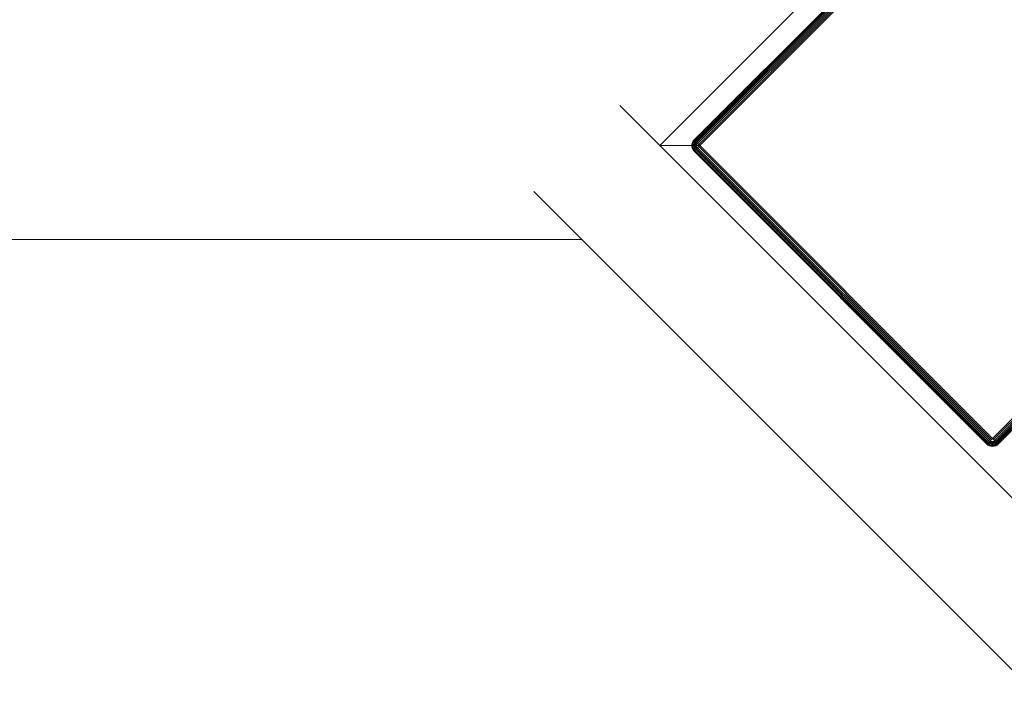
# Model space of a CAD drawing. Header units: millimetres. Extents: x -54833 to 17168, y -29122 to 68726.
# Tile 57 of 122: x -40649 to -40406, y 7687 to 7855. Entities that reach past the tile are written whole.
import ezdxf

# ---------------------------------------------------------------- set-up
doc = ezdxf.new("R2010")
doc.units = ezdxf.units.MM
for name, color, linetype, lineweight, true_color in [('Furniture-2', 7, 'Continuous', 9, 0xaaaaaa), ('Kohvikutool-1', 7, 'Continuous', 9, 0xaaaaaa), ('Surface Pattern-1', 7, 'Continuous', 9, 0x232323)]:
    doc.layers.add(name, color=color, linetype=linetype, lineweight=lineweight, true_color=true_color)

# ---------------------------------------------------------------- blocks, each defined once
blk = doc.blocks.new('MA_Kohvikultool - Kohvikutool_DWG-V80-1_ korruse plaan')
at = {"layer": 'Kohvikutool-1'}
for p, q in [((-165, 15), (-165, 465)), ((-159.97, 458), (-159.97, 22)), ((-159.86, 458), (-159.86, 22)), ((-159.67, 458), (-159.67, 22)), ((-159.41, 458), (-159.41, 22)), ((-159.09, 458), (-159.09, 22)), ((-158.74, 22), (-158.74, 458)), ((-158.36, 458), (-158.36, 22)), ((-158, 22), (-158, 458)), ((-55.75, 458), (-55.75, 22)), ((-55.39, 458), (-55.39, 22)), ((-55.01, 458), (-55.01, 22)), ((-54.66, 458), (-54.66, 22)), ((-54.34, 458), (-54.34, 22)), ((-54.08, 458), (-54.08, 22)), ((-53.89, 458), (-53.89, 22)), ((-53.78, 22), (-53.78, 458)), ((-158, 22), (-165, 15)), ((-165, 15), (-158, 22)), ((-160, 22), (-159.97, 21.64)), ((-159.97, 22), (-160, 22)), ((-160, 22), (-159.97, 21.64)), ((-159.93, 21.64), (-159.97, 22)), ((-159.86, 22), (-159.97, 22)), ((-159.83, 21.66), (-159.86, 22)), ((-159.67, 22), (-159.86, 22)), ((-159.65, 21.7), (-159.67, 22)), ((-159.41, 22), (-159.67, 22)), ((-159.39, 21.74), (-159.41, 22)), ((-159.09, 22), (-159.41, 22)), ((-159.08, 21.8), (-159.09, 22)), ((-158.74, 22), (-159.09, 22)), ((-158.74, 22), (-159.08, 21.8)), ((-158.36, 22), (-158.73, 21.93)), ((-158.36, 21.97), (-158, 22)), ((-55.75, 22), (-158, 22)), ((-158, 22), (-158, 21.64)), ((-55.75, 22), (-55.39, 22)), ((-55.72, 21.64), (-55.75, 22)), ((-55.39, 22), (-55.01, 22)), ((-55.01, 22), (-54.66, 22)), ((-55.01, 22), (-54.67, 21.8)), ((-54.66, 22), (-54.67, 21.8)), ((-54.66, 22), (-54.34, 22)), ((-54.34, 22), (-54.36, 21.74)), ((-54.34, 22), (-54.08, 22)), ((-54.08, 22), (-54.1, 21.7)), ((-54.08, 22), (-53.89, 22)), ((-53.89, 22), (-53.92, 21.66)), ((-53.89, 22), (-53.78, 22)), ((-53.78, 22), (-53.82, 21.64)), ((-53.78, 22), (-53.75, 22)), ((-53.78, 21.64), (-53.75, 22)), ((-53.75, 22), (-53.78, 21.64)), ((-159.93, 21.64), (-159.97, 21.64)), ((-159.97, 21.64), (-159.86, 21.26)), ((-159.97, 21.64), (-159.86, 21.26)), ((-159.83, 21.66), (-159.93, 21.64)), ((-159.93, 21.64), (-159.83, 21.28)), ((-159.83, 21.28), (-159.86, 21.26)), ((-159.86, 21.26), (-159.67, 20.91)), ((-159.86, 21.26), (-159.67, 20.91)), ((-159.65, 21.7), (-159.83, 21.66)), ((-159.73, 21.32), (-159.83, 21.66)), ((-159.73, 21.32), (-159.83, 21.28)), ((-159.83, 21.28), (-159.65, 20.92)), ((-159.56, 21.38), (-159.73, 21.32)), ((-159.56, 20.98), (-159.73, 21.32)), ((-159.65, 20.92), (-159.67, 20.91)), ((-159.67, 20.91), (-159.41, 20.59)), ((-159.67, 20.91), (-159.41, 20.59)), ((-159.39, 21.74), (-159.65, 21.7)), ((-159.56, 21.38), (-159.65, 21.7)), ((-159.56, 20.98), (-159.65, 20.92)), ((-159.65, 20.92), (-159.39, 20.61)), ((-159.31, 21.48), (-159.56, 21.38)), ((-159.4, 21.08), (-159.56, 21.38)), ((-159.4, 21.08), (-159.56, 20.98)), ((-159.31, 20.69), (-159.56, 20.98)), ((-159.39, 20.61), (-159.41, 20.59)), ((-159.41, 20.59), (-159.09, 20.33)), ((-159.41, 20.59), (-159.09, 20.33)), ((-159.18, 21.23), (-159.4, 21.08)), ((-159.18, 20.82), (-159.4, 21.08)), ((-159.08, 21.8), (-159.39, 21.74)), ((-159.31, 21.48), (-159.39, 21.74)), ((-159.31, 20.69), (-159.39, 20.61)), ((-159.39, 20.61), (-159.08, 20.35)), ((-159.02, 21.6), (-159.31, 21.48)), ((-159.18, 21.23), (-159.31, 21.48)), ((-159.18, 20.82), (-159.31, 20.69)), ((-159.02, 20.44), (-159.31, 20.69)), ((-158.92, 21.4), (-159.18, 21.23)), ((-159, 21), (-159.18, 21.23)), ((-159, 21), (-159.18, 20.82)), ((-158.92, 20.6), (-159.18, 20.82)), ((-159.08, 20.35), (-159.09, 20.33)), ((-159.09, 20.33), (-158.74, 20.14)), ((-159.09, 20.33), (-158.74, 20.14)), ((-158.72, 21.87), (-159.08, 21.8)), ((-159.02, 21.6), (-159.08, 21.8)), ((-159.02, 20.44), (-159.08, 20.35)), ((-159.08, 20.35), (-158.72, 20.17)), ((-158.72, 21.87), (-159.02, 21.6)), ((-158.68, 21.73), (-159.02, 21.6)), ((-158.92, 21.4), (-159.02, 21.6)), ((-158.92, 20.6), (-159.02, 20.44)), ((-158.68, 20.27), (-159.02, 20.44)), ((-158.77, 21.23), (-159, 21)), ((-158.77, 20.82), (-159, 21)), ((-158.68, 21.73), (-158.92, 21.4)), ((-158.62, 21.6), (-158.92, 21.4)), ((-158.77, 21.23), (-158.92, 21.4)), ((-158.77, 20.82), (-158.92, 20.6)), ((-158.62, 20.44), (-158.92, 20.6)), ((-158.62, 21.6), (-158.77, 21.23)), ((-158.52, 21.48), (-158.77, 21.23)), ((-158.6, 21.08), (-158.77, 21.23)), ((-158.6, 21.08), (-158.77, 20.82)), ((-158.52, 20.69), (-158.77, 20.82)), ((-158.72, 20.17), (-158.74, 20.14)), ((-158.74, 20.14), (-158.36, 20.03)), ((-158.74, 20.14), (-158.36, 20.03)), ((-158.68, 20.27), (-158.72, 20.17)), ((-158.72, 20.17), (-158.36, 20.07)), ((-158.62, 20.44), (-158.68, 20.27)), ((-158.34, 20.17), (-158.68, 20.27)), ((-158.52, 20.69), (-158.62, 20.44)), ((-158.3, 20.35), (-158.62, 20.44)), ((-158.52, 21.48), (-158.6, 21.08)), ((-158.4, 21.38), (-158.6, 21.08)), ((-158.4, 20.98), (-158.6, 21.08)), ((-158.4, 20.98), (-158.52, 20.69)), ((-158.26, 20.61), (-158.52, 20.69)), ((-158.4, 21.38), (-158.4, 20.98)), ((-158.27, 21.32), (-158.4, 20.98)), ((-158.2, 20.92), (-158.4, 20.98)), ((-158.36, 20.07), (-158.34, 20.17)), ((-158.36, 20.07), (-158, 20.03)), ((-158.36, 20.07), (-158.36, 20.03)), ((-158.36, 20.03), (-158, 20)), ((-158.36, 20.03), (-158, 20)), ((-158.34, 20.17), (-158.3, 20.35)), ((-158.34, 20.17), (-158, 20.14)), ((-158.3, 20.35), (-158.26, 20.61)), ((-158.3, 20.35), (-158, 20.33)), ((-158.2, 20.92), (-158.27, 21.32)), ((-158.26, 20.61), (-158.2, 20.92)), ((-158.26, 20.61), (-158, 20.59)), ((-158.2, 20.92), (-158.2, 21.3)), ((-158.2, 20.92), (-158, 20.91)), ((-158, 20.91), (-158.07, 21.27)), ((-55.75, 21.64), (-158, 21.64)), ((-158, 21.64), (-158, 21.26)), ((-55.75, 21.26), (-158, 21.26)), ((-158, 21.26), (-158, 20.91)), ((-55.75, 20.91), (-158, 20.91)), ((-158, 20.91), (-158, 20.59)), ((-55.75, 20.59), (-158, 20.59)), ((-158, 20.59), (-158, 20.33)), ((-55.75, 20.33), (-158, 20.33)), ((-158, 20.33), (-158, 20.14)), ((-158, 20.14), (-55.75, 20.14)), ((-158, 20.14), (-158, 20.03)), ((-158, 20.03), (-158, 20)), ((-55.75, 20.03), (-158, 20.03)), ((-158, 20), (-55.75, 20)), ((-55.75, 20), (-158, 20)), ((-55.68, 21.27), (-55.75, 21.64)), ((-55.75, 21.26), (-55.75, 20.91)), ((-55.75, 20.91), (-55.55, 20.92)), ((-55.75, 20.91), (-55.75, 20.59)), ((-55.75, 20.59), (-55.49, 20.61)), ((-55.75, 20.59), (-55.75, 20.33)), ((-55.75, 20.33), (-55.45, 20.35)), ((-55.75, 20.33), (-55.75, 20.14)), ((-55.75, 20.14), (-55.41, 20.17)), ((-55.75, 20.14), (-55.75, 20.03)), ((-55.39, 20.07), (-55.75, 20.03)), ((-55.75, 20.03), (-55.75, 20)), ((-55.75, 20), (-55.39, 20.03)), ((-55.39, 20.03), (-55.75, 20)), ((-55.68, 21.27), (-55.55, 20.92)), ((-55.62, 21.28), (-55.35, 20.98)), ((-55.55, 20.92), (-55.62, 21.28)), ((-55.35, 20.98), (-55.55, 20.92)), ((-55.55, 20.92), (-55.49, 20.61)), ((-55.23, 20.69), (-55.49, 20.61)), ((-55.49, 20.61), (-55.45, 20.35)), ((-55.48, 21.32), (-55.15, 21.08)), ((-55.48, 21.32), (-55.35, 20.98)), ((-55.13, 20.44), (-55.45, 20.35)), ((-55.45, 20.35), (-55.41, 20.17)), ((-55.07, 20.27), (-55.41, 20.17)), ((-55.41, 20.17), (-55.39, 20.07)), ((-55.39, 20.07), (-55.03, 20.17)), ((-55.39, 20.03), (-55.01, 20.14)), ((-55.01, 20.14), (-55.39, 20.03)), ((-55.39, 20.03), (-55.39, 20.07)), ((-55.35, 21.38), (-54.98, 21.23)), ((-55.35, 21.38), (-55.15, 21.08)), ((-55.15, 21.08), (-55.35, 20.98)), ((-55.35, 20.98), (-55.23, 20.69)), ((-55.23, 21.48), (-54.83, 21.4)), ((-55.23, 21.48), (-54.98, 21.23)), ((-54.98, 20.82), (-55.23, 20.69)), ((-55.23, 20.69), (-55.13, 20.44)), ((-54.98, 21.23), (-55.15, 21.08)), ((-55.15, 21.08), (-54.98, 20.82)), ((-55.13, 21.6), (-54.73, 21.6)), ((-55.13, 21.6), (-54.83, 21.4)), ((-54.83, 20.6), (-55.13, 20.44)), ((-55.13, 20.44), (-55.07, 20.27)), ((-54.67, 21.8), (-55.07, 21.73)), ((-55.07, 21.73), (-54.73, 21.6)), ((-54.73, 20.44), (-55.07, 20.27)), ((-55.07, 20.27), (-55.03, 20.17)), ((-55.03, 20.17), (-54.67, 20.35)), ((-55.01, 20.14), (-55.03, 20.17)), ((-55.01, 20.14), (-54.66, 20.33)), ((-54.66, 20.33), (-55.01, 20.14)), ((-54.83, 21.4), (-54.98, 21.23)), ((-54.98, 21.23), (-54.75, 21)), ((-54.75, 21), (-54.98, 20.82)), ((-54.98, 20.82), (-54.83, 20.6)), ((-54.73, 21.6), (-54.83, 21.4)), ((-54.83, 21.4), (-54.57, 21.23)), ((-54.57, 20.82), (-54.83, 20.6)), ((-54.83, 20.6), (-54.73, 20.44)), ((-54.57, 21.23), (-54.75, 21)), ((-54.75, 21), (-54.57, 20.82)), ((-54.67, 21.8), (-54.73, 21.6)), ((-54.73, 21.6), (-54.44, 21.48)), ((-54.44, 20.69), (-54.73, 20.44)), ((-54.73, 20.44), (-54.67, 20.35)), ((-54.36, 21.74), (-54.67, 21.8)), ((-54.67, 20.35), (-54.36, 20.61)), ((-54.66, 20.33), (-54.67, 20.35)), ((-54.66, 20.33), (-54.34, 20.59)), ((-54.34, 20.59), (-54.66, 20.33)), ((-54.44, 21.48), (-54.57, 21.23)), ((-54.57, 21.23), (-54.35, 21.08)), ((-54.35, 21.08), (-54.57, 20.82)), ((-54.57, 20.82), (-54.44, 20.69)), ((-54.36, 21.74), (-54.44, 21.48)), ((-54.44, 21.48), (-54.19, 21.38)), ((-54.19, 20.98), (-54.44, 20.69)), ((-54.44, 20.69), (-54.36, 20.61)), ((-54.1, 21.7), (-54.36, 21.74)), ((-54.36, 20.61), (-54.1, 20.92)), ((-54.34, 20.59), (-54.36, 20.61)), ((-54.19, 21.38), (-54.35, 21.08)), ((-54.35, 21.08), (-54.19, 20.98)), ((-54.34, 20.59), (-54.08, 20.91)), ((-54.08, 20.91), (-54.34, 20.59)), ((-54.1, 21.7), (-54.19, 21.38)), ((-54.19, 21.38), (-54.02, 21.32)), ((-54.02, 21.32), (-54.19, 20.98)), ((-54.19, 20.98), (-54.1, 20.92)), ((-53.92, 21.66), (-54.1, 21.7)), ((-54.1, 20.92), (-53.92, 21.28)), ((-54.08, 20.91), (-54.1, 20.92)), ((-54.08, 20.91), (-53.89, 21.26)), ((-53.89, 21.26), (-54.08, 20.91)), ((-53.92, 21.66), (-54.02, 21.32)), ((-54.02, 21.32), (-53.92, 21.28)), ((-53.82, 21.64), (-53.92, 21.66)), ((-53.92, 21.28), (-53.82, 21.64)), ((-53.89, 21.26), (-53.92, 21.28)), ((-53.89, 21.26), (-53.78, 21.64)), ((-53.78, 21.64), (-53.89, 21.26)), ((-53.78, 21.64), (-53.82, 21.64)), ((-165, 15), (-178.93, 15)), ((-35.34, 15), (-165, 15)), ((-10.89, -15), (-178.93, -15))]:
    blk.add_line(p, q, dxfattribs=at)
blk = doc.blocks.new('MA_Kohvikultool - MA_Kohvikultool-V81-1_ korruse plaan')
blk.add_blockref('MA_Kohvikultool - Kohvikutool_DWG-V80-1_ korruse plaan', (111.57, -216.07))

msp = doc.modelspace()

# ---------------------------------------------------------------- hatches: boundary and pattern name
at = {"layer": 'Surface Pattern-1'}
h = msp.add_hatch(dxfattribs=at)
h.set_pattern_fill('FP_30', color=256, style=0, pattern_type=2)
h.set_pattern_definition([(0, (0, 0), (0, 600), []), (90, (0, 0), (-600, 4e-14), [])])
h.paths.add_polyline_path([(-40469.36, 796), (-38928.99, 796), (-40163.39, 3075.81), (-40163.39, 4239.21), (-38798.43, 7692.57), (-40511.02, 9948.51), (-42590, 9948.51), (-42590, 1350.38), (-42335, 1350.38), (-42335, 850.38), (-42590, 850.38), (-42590, 796), (-42211.45, 796)])
h.paths.add_polyline_path([(-39990.07, 5450.01), (-40027.09, 5452.14), (-40078.78, 5461.76), (-40108.95, 5471.26), (-40145.02, 5486.47), (-40169.35, 5499.89), (-40200.45, 5520.67), (-40227.18, 5543.06), (-40251.6, 5567.94), (-40271.29, 5592.17), (-40293.88, 5626.63), (-40306.03, 5650.29), (-40319.46, 5682.7), (-40330.23, 5718.8), (-40337.08, 5755.89), (-40339.39, 5784.68), (-40339.15, 5821.8), (-40335.73, 5852.67), (-40327.97, 5890.4), (-40319.52, 5917.07), (-40306.34, 5949.25), (-40287.62, 5983.64), (-40270.11, 6009.45), (-40249.71, 6034.12), (-40224.59, 6059.29), (-40198.01, 6081.12), (-40163.54, 6103.71), (-40136.27, 6117.57), (-40105.15, 6130.11), (-40072.2, 6139.85), (-40038.25, 6146.31), (-40005.49, 6149.21), (-39968.37, 6148.98), (-39937.5, 6145.56), (-39901.57, 6138.24), (-39871.4, 6128.74), (-39835.33, 6113.53), (-39811, 6100.11), (-39779.89, 6079.33), (-39753.17, 6056.94), (-39730.81, 6034.34), (-39709.06, 6007.83), (-39686.47, 5973.37), (-39674.32, 5949.71), (-39660.88, 5917.3), (-39650.12, 5881.2), (-39643.5, 5845.36), (-39640.92, 5815.32), (-39641.3, 5777.16), (-39644.62, 5747.05), (-39652.38, 5709.62), (-39660.83, 5682.93), (-39674.01, 5650.76), (-39692.73, 5616.36), (-39710.23, 5590.55), (-39730.64, 5565.88), (-39755.75, 5540.71), (-39782.34, 5518.88), (-39816.8, 5496.29), (-39844.08, 5482.43), (-39875.19, 5469.89), (-39908.16, 5460.15), (-39946.21, 5453.06), (-39974.85, 5450.79), (-39982.59, 5450.39)])
h.paths.add_polyline_path([(-39990.08, 5490.01), (-40008.19, 5491.02), (-39997.37, 5490.35)])
h.paths.add_polyline_path([(-39974.24, 5490.82), (-39936.92, 5494.87), (-39905.71, 5501.93), (-39946.21, 5493.59), (-39972.18, 5491.02)])
h.paths.add_polyline_path([(-40036.5, 5493.89), (-40088.1, 5506.53), (-40040.74, 5494.51)])
h.paths.add_polyline_path([(-40095.39, 5508.84), (-40143.41, 5531.23), (-40101.41, 5510.98)])
h.paths.add_polyline_path([(-39857.1, 5520.47), (-39824.1, 5538.55), (-39800.07, 5555.46), (-39831.19, 5534.3), (-39851.97, 5523.21)])
h.paths.add_polyline_path([(-40149.95, 5534.83), (-40191.8, 5565.41), (-40154.14, 5537.34), (-40152.89, 5536.59)])
h.paths.add_polyline_path([(-40219.97, 5592.53), (-40251.93, 5635.1), (-40266.96, 5661.8), (-40242.72, 5620.73), (-40221.09, 5593.77)])
h.paths.add_polyline_path([(-39760.22, 5592.72), (-39736.83, 5621.8), (-39758.81, 5594.44)])
h.paths.add_polyline_path([(-39724.01, 5641.88), (-39706.91, 5674.68), (-39721.41, 5646.77)])
h.paths.add_polyline_path([(-40281.83, 5696.11), (-40294.89, 5746.71), (-40298.58, 5776.28), (-40291.67, 5729.28), (-40281.96, 5696.48)])
h.paths.add_polyline_path([(-39698.39, 5696.54), (-39687.46, 5734.16), (-39682.79, 5762.05), (-39691.36, 5719.66), (-39698.15, 5697.34)])
h.paths.add_polyline_path([(-39680.93, 5784.68), (-39680.92, 5784.77), (-39680.93, 5784.77)])
h.paths.add_polyline_path([(-40299.41, 5785.2), (-40297.28, 5836.91), (-40299.72, 5791.15)])
h.paths.add_polyline_path([(-39683.95, 5845.76), (-39691.5, 5882.02), (-39685.01, 5851.05)])
h.paths.add_polyline_path([(-40296.29, 5846.31), (-40283.64, 5897.93), (-40295.67, 5850.57)])
h.paths.add_polyline_path([(-40281.34, 5905.21), (-40258.94, 5953.23), (-40279.2, 5911.23)])
h.paths.add_polyline_path([(-39710.63, 5933.06), (-39728.73, 5966.07), (-39745.64, 5990.1), (-39724.48, 5958.98), (-39713.38, 5938.2)])
h.paths.add_polyline_path([(-40255.34, 5959.77), (-40224.76, 6001.63), (-40252.84, 5963.97)])
h.paths.add_polyline_path([(-40197.64, 6029.8), (-40155.53, 6061.45), (-40128.38, 6076.79), (-40169.44, 6052.55), (-40194.19, 6032.93)])
h.paths.add_polyline_path([(-39782.9, 6029.96), (-39811.97, 6053.35), (-39786.56, 6032.96)])
h.paths.add_polyline_path([(-39832.06, 6066.16), (-39864.85, 6083.26), (-39836.94, 6068.77)])
h.paths.add_polyline_path([(-40094.06, 6091.66), (-40042.2, 6104.97), (-40013.9, 6108.41), (-40060.89, 6101.49), (-40089.24, 6093.38)])
h.paths.add_polyline_path([(-39886.71, 6091.78), (-39924.39, 6102.74), (-39890.76, 6093.01)])
h.paths.add_polyline_path([(-39945.17, 6106.3), (-39982.84, 6109.66), (-39945.38, 6106.33)])
h.paths.add_polyline_path([(-39564.5, 6184.9), (-40012.64, 6225.79), (-39994.95, 6405.16), (-39989.99, 6405.34), (-39987.55, 6421.07), (-39895.96, 6413.09), (-39893.62, 6466.18), (-39990.98, 6474.65), (-39991.91, 6464.03), (-40021.79, 6466.63), (-39980.92, 6936.19), (-39951.03, 6933.59), (-39950.14, 6922.8), (-39503.65, 6883.93), (-39502.73, 6894.56), (-39472.84, 6891.96), (-39513.71, 6422.4), (-39543.6, 6425), (-39543.88, 6435.74), (-39642.49, 6442.12), (-39644.86, 6391.24), (-39554.26, 6383.26), (-39554.26, 6366.79), (-39548.71, 6366.31), (-39564.26, 6187.62)])
h.paths.add_polyline_path([(-39591.05, 6225.81), (-39589.28, 6255.26), (-39977.03, 6289.02), (-39979.59, 6259.63), (-39591.4, 6225.84)])
h.paths.add_polyline_path([(-39676.79, 6394.02), (-39674.45, 6447.1), (-39861.47, 6463.38), (-39864.03, 6410.31), (-39678.22, 6394.14)])
h.paths.add_polyline_path([(-39562.92, 6549.03), (-39562.48, 6554.08), (-39951.01, 6587.9), (-39951.45, 6582.85), (-39568.14, 6549.48)])
h.paths.add_polyline_path([(-39553.27, 6659.86), (-39552.83, 6664.91), (-39941.36, 6698.73), (-39941.8, 6693.68), (-39568.14, 6661.15)])
h.paths.add_polyline_path([(-39543.62, 6770.69), (-39543.18, 6775.74), (-39931.71, 6809.56), (-39932.15, 6804.51), (-39568.14, 6772.83)])
h.paths.add_polyline_path([(-39265.12, 6830.98), (-40093.57, 7182.64), (-39740.86, 8010.65), (-38914.27, 7657.53), (-39264.88, 6831.55)])
h.paths.add_polyline_path([(-39340.85, 6895.72), (-39182.6, 7268.52), (-39187.78, 7270.72), (-39346.02, 6897.92)])
h.paths.add_polyline_path([(-39433.47, 6935.04), (-39275.22, 7307.84), (-39281.01, 7308.6), (-39438.65, 6937.23)])
h.paths.add_polyline_path([(-39526.1, 6974.35), (-39367.85, 7347.16), (-39373.03, 7349.36), (-39531.27, 6976.55)])
h.paths.add_polyline_path([(-39618.72, 7013.67), (-39460.48, 7386.48), (-39465.65, 7388.67), (-39623.9, 7015.87)])
h.paths.add_polyline_path([(-39711.35, 7052.99), (-39553.1, 7425.79), (-39558.28, 7427.99), (-39716.53, 7055.19)])
h.paths.add_polyline_path([(-42251.66, 7079.83), (-42555.49, 7411.78), (-42421.7, 7532.54), (-42418.31, 7528.87), (-42406.13, 7539.99), (-42341.78, 7472.95), (-42304.1, 7507.72), (-42371.93, 7581.21), (-42382.17, 7571.76), (-42402.51, 7593.8), (-42051.37, 7917.91), (-42031.02, 7895.87), (-42041.25, 7886.42), (-41736.04, 7555.74), (-41725.81, 7565.19), (-41705.46, 7543.15), (-42056.61, 7219.04), (-42076.95, 7241.08), (-42066.72, 7250.53), (-42136.24, 7322.44), (-42171.98, 7286.3), (-42111.82, 7218.42), (-42121.09, 7206.85), (-42119.33, 7201.97), (-42251.13, 7080.32)])
h.paths.add_polyline_path([(-39803.97, 7092.31), (-39645.73, 7465.11), (-39650.91, 7467.31), (-39809.15, 7094.5)])
h.paths.add_polyline_path([(-42243.75, 7127.95), (-42222.08, 7147.96), (-42488.16, 7433.1), (-42508.02, 7414.27), (-42244.28, 7128.52)])
h.paths.add_polyline_path([(-39896.6, 7131.62), (-39738.35, 7504.43), (-39743.53, 7506.62), (-39901.78, 7133.82)])
h.paths.add_polyline_path([(-39989.23, 7170.94), (-39830.98, 7543.74), (-39895.99, 7571.34), (-40054.24, 7198.54), (-39998.33, 7174.8)])
h.paths.add_polyline_path([(-39170.88, 7296.14), (-39012.63, 7668.94), (-39017.81, 7671.14), (-39176.05, 7298.34)])
h.paths.add_polyline_path([(-42193.9, 7310.05), (-42154.89, 7346.06), (-42283.76, 7485.68), (-42321.2, 7447.97), (-42194.05, 7310.21)])
h.paths.add_polyline_path([(-39263.5, 7335.46), (-39105.26, 7708.26), (-39110.43, 7710.46), (-39268.68, 7337.65)])
h.paths.add_polyline_path([(-42005.34, 7348.01), (-42001.62, 7351.44), (-42266.13, 7638.03), (-42269.86, 7634.59), (-42011.85, 7355.06)])
h.paths.add_polyline_path([(-39356.13, 7374.77), (-39197.88, 7747.58), (-39203.06, 7749.78), (-39361.31, 7376.97), (-39356.99, 7375.14)])
h.paths.add_polyline_path([(-39448.75, 7414.09), (-39290.51, 7786.89), (-39295.69, 7789.09), (-39453.93, 7416.29)])
h.paths.add_polyline_path([(-41923.59, 7423.46), (-41919.87, 7426.9), (-42184.38, 7713.48), (-42188.11, 7710.05), (-41935.13, 7435.96)])
h.paths.add_polyline_path([(-39541.38, 7453.41), (-39383.13, 7826.21), (-39388.31, 7828.41), (-39546.56, 7455.61), (-39542.25, 7453.77)])
h.paths.add_polyline_path([(-40186.34, 7476.6), (-40519.62, 7809.89), (-40498.41, 7831.1), (-40490.87, 7823.56), (-40420.15, 7894.27), (-40459.1, 7930.4), (-40523.52, 7866.11), (-40535.12, 7877.71), (-40541.49, 7874.18), (-40668.83, 8001.52), (-40349.3, 8318.39), (-40223.28, 8189.54), (-40226.82, 8186.01), (-40215.22, 8174.28), (-40279.51, 8107.18), (-40243.38, 8071.04), (-40172.67, 8141.75), (-40180.21, 8149.3), (-40159, 8170.51), (-39825.71, 7837.22), (-39846.92, 7816.01), (-39854.47, 7823.56), (-40172.67, 7505.36), (-40165.12, 7497.81), (-40172.67, 7490.27)])
h.paths.add_polyline_path([(-39634.01, 7492.72), (-39475.76, 7865.53), (-39480.94, 7867.73), (-39639.18, 7494.92)])
h.paths.add_polyline_path([(-41841.84, 7498.92), (-41838.12, 7502.36), (-42102.63, 7788.94), (-42106.36, 7785.5), (-41849.29, 7506.99)])
h.paths.add_polyline_path([(-39726.63, 7532.04), (-39568.39, 7904.85), (-39573.56, 7907.04), (-39731.81, 7534.24), (-39727.08, 7532.23)])
h.paths.add_polyline_path([(-39819.26, 7571.36), (-39661.01, 7944.16), (-39726.89, 7969.71), (-39884.27, 7598.95), (-39853.47, 7585.88)])
h.paths.add_polyline_path([(-40230.1, 7605.21), (-39954.32, 7880.98), (-39957.91, 7884.57), (-40233.68, 7608.8)])
h.paths.add_polyline_path([(-40308.76, 7683.88), (-40033.84, 7960.5), (-40036.57, 7963.23), (-40312.34, 7687.46)])
h.paths.add_polyline_path([(-40387.43, 7762.54), (-40111.66, 8038.32), (-40115.24, 8041.9), (-40391.01, 7766.13)])
h.paths.add_polyline_path([(-40398.94, 7915.48), (-40264.59, 8049.83), (-40303.53, 8085.96), (-40435.08, 7951.61), (-40401.21, 7917.74)])
h.paths.add_polyline_path([(-40599.57, 7974.69), (-40323.8, 8250.46), (-40345.06, 8270.92), (-40620.43, 7995.54), (-40602.06, 7977.18)])
h.paths.add_polyline_path([(-42432.23, 7999.18), (-42534.86, 8001.18), (-42532.86, 8899.18), (-41634.86, 8899.18), (-41634.86, 7999.18), (-42429.21, 7999.18)])
h.paths.add_polyline_path([(-42031.73, 8029.18), (-42031.73, 8434.18), (-42037.36, 8434.18), (-42037.36, 8029.18)])
h.paths.add_polyline_path([(-42434.23, 8029.18), (-42434.23, 8434.18), (-42439.86, 8434.18), (-42439.86, 8029.18)])
h.paths.add_polyline_path([(-41836.11, 8029.18), (-41830.48, 8029.18), (-41830.48, 8434.18), (-41836.11, 8434.18), (-41836.11, 8131.86)])
h.paths.add_polyline_path([(-41931.11, 8029.18), (-41931.11, 8434.18), (-41936.73, 8434.18), (-41936.73, 8029.18)])
h.paths.add_polyline_path([(-42137.98, 8029.18), (-42132.36, 8029.18), (-42132.36, 8434.18), (-42137.98, 8434.18), (-42137.98, 8131.86)])
h.paths.add_polyline_path([(-42238.61, 8029.18), (-42232.98, 8029.18), (-42232.98, 8434.18), (-42238.61, 8434.18), (-42238.61, 8131.86)])
h.paths.add_polyline_path([(-42339.23, 8029.18), (-42333.61, 8029.18), (-42333.61, 8434.18), (-42339.23, 8434.18), (-42339.23, 8131.86)])
h.paths.add_polyline_path([(-41735.48, 8029.18), (-41664.86, 8029.18), (-41664.86, 8434.18), (-41735.48, 8434.18)])
h.paths.add_polyline_path([(-41664.86, 8464.18), (-41664.86, 8869.18), (-41735.48, 8869.18), (-41735.48, 8464.18)])
h.paths.add_polyline_path([(-42137.98, 8464.18), (-42132.36, 8464.18), (-42132.36, 8869.18), (-42137.98, 8869.18), (-42137.98, 8788)])
h.paths.add_polyline_path([(-42037.36, 8464.18), (-42031.73, 8464.18), (-42031.73, 8869.18), (-42037.36, 8869.18), (-42037.36, 8648.26)])
h.paths.add_polyline_path([(-42232.98, 8464.18), (-42232.98, 8869.18), (-42238.61, 8869.18), (-42238.61, 8464.18)])
h.paths.add_polyline_path([(-41931.11, 8464.18), (-41931.11, 8869.18), (-41936.73, 8869.18), (-41936.73, 8464.18)])
h.paths.add_polyline_path([(-41830.48, 8464.18), (-41830.48, 8869.18), (-41836.11, 8869.18), (-41836.11, 8464.18)])
h.paths.add_polyline_path([(-42339.23, 8464.18), (-42333.61, 8464.18), (-42333.61, 8869.18), (-42339.23, 8869.18), (-42339.23, 8788)])
h.paths.add_polyline_path([(-42434.23, 8464.18), (-42434.23, 8869.18), (-42439.86, 8869.18), (-42439.86, 8464.18)])
h.paths.add_polyline_path([(-42086.04, 8931.97), (-42410.15, 9283.11), (-42388.1, 9303.46), (-42378.66, 9293.22), (-42306.74, 9362.75), (-42342.88, 9398.49), (-42410.76, 9338.33), (-42422.34, 9347.6), (-42427.21, 9345.84), (-42549.36, 9478.17), (-42217.41, 9782), (-42096.64, 9648.21), (-42100.32, 9644.82), (-42089.19, 9632.64), (-42156.24, 9568.29), (-42121.46, 9530.61), (-42047.98, 9598.44), (-42057.43, 9608.67), (-42035.38, 9629.02), (-41711.28, 9277.87), (-41733.32, 9257.53), (-41742.77, 9267.76), (-42073.44, 8962.55), (-42064, 8952.31), (-42073.44, 8943.59)])
h.paths.add_polyline_path([(-42126.83, 9064.62), (-41840.25, 9329.14), (-41843.68, 9332.86), (-42130.27, 9068.35)])
h.paths.add_polyline_path([(-42202.29, 9146.37), (-41915.7, 9410.89), (-41919.14, 9414.61), (-42205.72, 9150.1)])
h.paths.add_polyline_path([(-42277.74, 9228.12), (-41991.16, 9492.64), (-41994.59, 9496.36), (-42281.18, 9231.85)])
h.paths.add_polyline_path([(-42283.13, 9381.4), (-42143.51, 9510.26), (-42181.22, 9547.7), (-42317.9, 9419.07), (-42291.72, 9390.71)])
h.paths.add_polyline_path([(-42481.23, 9448.58), (-42196.09, 9714.67), (-42214.92, 9734.53), (-42501.23, 9470.26), (-42484.92, 9452.58)])

# ---------------------------------------------------------------- block references
at = {"layer": 'Furniture-2', "rotation": 315.0000003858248}
msp.add_blockref('MA_Kohvikultool - MA_Kohvikultool-V81-1_ korruse plaan', (-40310.91, 7927.95), dxfattribs=at)

doc.saveas('drawing.dxf')
